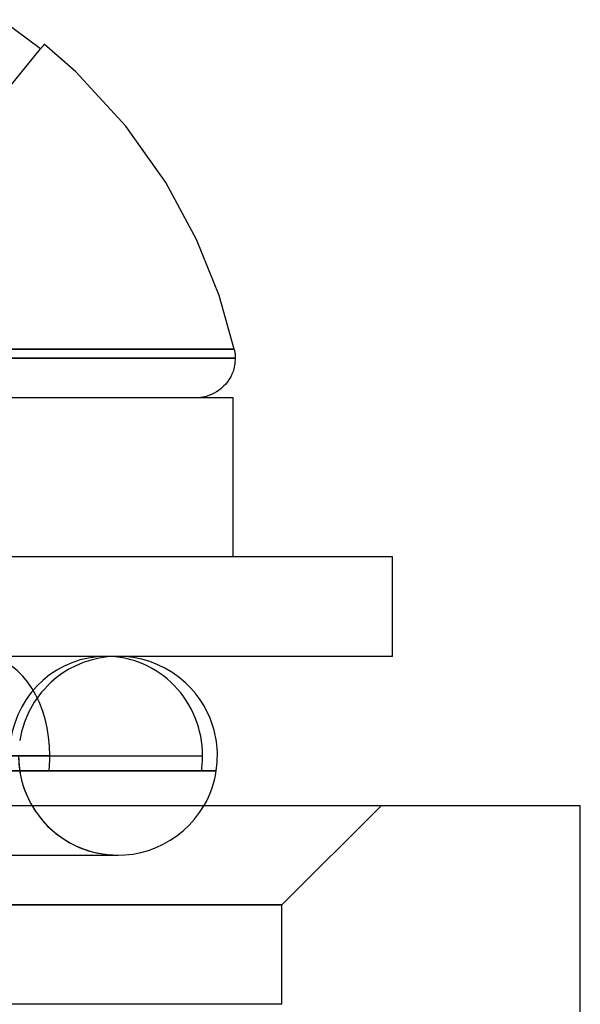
# Model space of a CAD drawing. Header units: millimetres. Extents: x -49.5 to 48, y -16 to 42.2.
# Tile 33 of 34: x 18.2 to 21, y 36.8 to 41.7. Entities that reach past the tile are written whole.
import ezdxf

# ---------------------------------------------------------------- set-up
doc = ezdxf.new("R2010")
doc.units = ezdxf.units.MM
doc.layers.add('MAIN-1', color=7, linetype='Continuous')
doc.layers.add('MAIN-2', color=7, linetype='Continuous')

msp = doc.modelspace()

# ---------------------------------------------------------------- linework, layer by layer
at = {"layer": 'MAIN-1'}
for p, q in [((18.3317, 41.5656), (18.1345, 41.7118)), ((18.3317, 41.5656), (18.3373, 41.5725)), ((18.3373, 41.5725), (18.3419, 41.5781)), ((18.3419, 41.5781), (18.3455, 41.5825)), ((18.3455, 41.5825), (18.3481, 41.5856)), ((18.3481, 41.5856), (18.3496, 41.5875)), ((18.3496, 41.5875), (18.3501, 41.5882)), ((18.5084, 41.4491), (18.35, 41.588)), ((18.7599, 41.1768), (18.5084, 41.4491)), ((18.9613, 40.8924), (18.7599, 41.1768)), ((19.1159, 40.6057), (18.9613, 40.8924)), ((19.2287, 40.3244), (19.1159, 40.6057)), ((19.3053, 40.054), (19.2287, 40.3244)), ((18.1607, 40.0539), (18.3107, 40.0539)), ((18.3107, 40.0539), (18.4706, 40.0539)), ((18.4706, 40.0539), (18.6112, 40.0538)), ((18.6112, 40.0538), (18.7337, 40.0538)), ((18.7337, 40.0538), (18.8391, 40.0538)), ((18.8391, 40.0538), (18.929, 40.0539)), ((18.929, 40.0539), (19.018, 40.054)), ((19.018, 40.054), (19.1171, 40.0541)), ((19.1171, 40.0541), (19.1838, 40.054)), ((19.1838, 40.054), (19.2305, 40.054)), ((19.2305, 40.054), (19.2744, 40.054)), ((19.2744, 40.054), (19.2975, 40.054)), ((19.2975, 40.054), (19.3053, 40.054)), ((19.3053, 40.054), (19.3061, 40.0503)), ((19.3061, 40.0503), (19.3069, 40.0466)), ((19.3069, 40.0466), (19.3075, 40.0429)), ((19.3075, 40.0429), (19.3081, 40.0392)), ((19.3081, 40.0392), (19.3087, 40.0355)), ((19.3087, 40.0355), (19.3091, 40.0317)), ((19.3091, 40.0317), (19.3095, 40.028)), ((19.3095, 40.028), (19.3098, 40.0243)), ((19.3098, 40.0243), (19.3101, 40.0205)), ((19.3101, 40.0205), (19.3103, 40.0168)), ((18.2953, 40.0093), (18.1566, 40.0093)), ((18.4312, 40.0093), (18.2953, 40.0093)), ((18.5627, 40.0093), (18.4312, 40.0093)), ((18.6885, 40.0093), (18.5627, 40.0093)), ((18.8069, 40.0093), (18.6885, 40.0093)), ((18.9163, 40.0093), (18.8069, 40.0093)), ((19.0152, 40.0093), (18.9163, 40.0093)), ((19.1019, 40.0093), (19.0152, 40.0093)), ((19.1751, 40.0093), (19.1019, 40.0093)), ((19.2334, 40.0093), (19.1751, 40.0093)), ((19.2759, 40.0093), (19.2334, 40.0093)), ((19.3017, 40.0093), (19.2759, 40.0093)), ((19.3104, 40.0093), (19.3017, 40.0093)), ((19.3087, 39.983), (19.3032, 39.9559)), ((19.3104, 40.0093), (19.3087, 39.983)), ((19.3103, 40.0168), (19.3104, 40.013)), ((19.3104, 40.013), (19.3104, 40.0093)), ((19.2936, 39.929), (19.2872, 39.9158)), ((19.2989, 39.9424), (19.2936, 39.929)), ((19.3032, 39.9559), (19.2989, 39.9424)), ((19.2621, 39.8789), (19.2518, 39.8678)), ((19.2714, 39.8906), (19.2621, 39.8789)), ((19.2798, 39.903), (19.2714, 39.8906)), ((19.2872, 39.9158), (19.2798, 39.903)), ((19.1773, 39.8208), (19.1637, 39.8165)), ((19.1907, 39.8261), (19.1773, 39.8208)), ((19.2039, 39.8325), (19.1907, 39.8261)), ((19.2167, 39.8399), (19.2039, 39.8325)), ((19.229, 39.8483), (19.2167, 39.8399)), ((19.2408, 39.8576), (19.229, 39.8483)), ((19.2518, 39.8678), (19.2408, 39.8576)), ((19.3, 39.8093), (13.9, 39.8093)), ((19.1367, 39.811), (19.1104, 39.8093)), ((19.1637, 39.8165), (19.1367, 39.811)), ((19.3, 39.0093), (19.3, 39.8093)), ((20.1, 39.0093), (13.1, 39.0093)), ((20.1, 38.5093), (20.1, 39.0093)), ((20.1, 38.5093), (13.1, 38.5093)), ((18.7542, 38.5081), (18.7208, 38.5093)), ((18.7974, 38.5034), (18.7542, 38.5081)), ((18.84, 38.4948), (18.7974, 38.5034)), ((18.8816, 38.4827), (18.84, 38.4948)), ((18.9216, 38.4672), (18.8816, 38.4827)), ((18.9597, 38.4485), (18.9216, 38.4672)), ((18.9957, 38.427), (18.9597, 38.4485)), ((19.029, 38.403), (18.9957, 38.427)), ((19.0597, 38.3769), (19.029, 38.403)), ((19.0875, 38.3492), (19.0597, 38.3769)), ((19.1124, 38.3201), (19.0875, 38.3492)), ((19.1344, 38.2902), (19.1124, 38.3201)), ((19.1536, 38.2598), (19.1344, 38.2902)), ((19.1837, 38.1984), (19.1536, 38.2598)), ((19.2039, 38.1383), (19.1837, 38.1984)), ((19.2157, 38.081), (19.2039, 38.1383)), ((19.2205, 38.0273), (19.2157, 38.081)), ((13.9792, 38.0093), (19.146, 38.0093)), ((19.2198, 37.9778), (19.2205, 38.0273)), ((19.2149, 37.9327), (19.2198, 37.9778)), ((19.2149, 37.9327), (19.1402, 37.9327)), ((16.0445, 37.7591), (21.0445, 37.7591)), ((21.0445, 33.7591), (21.0445, 37.7591))]:
    msp.add_line(p, q, dxfattribs=at)
msp.add_arc((18.7208, 38.0093), 0.5, 329.9792, 351.1927, dxfattribs=at)
for start_param, end_param in [(-1.570796, 0.000741), (-1.724513, -1.570796)]:
    msp.add_ellipse((18.6602, 38.0093), major_axis=(0, 0.5), ratio=0.97143, start_param=start_param, end_param=end_param, dxfattribs=at)
at = {"layer": 'MAIN-2'}
for p, q in [((17.2341, 40.2144), (18.3317, 41.5656)), ((18.131, 40.0539), (18.2667, 40.0539)), ((18.2667, 40.0539), (18.1311, 40.0539)), ((18.3107, 40.0539), (18.1607, 40.0539)), ((18.2667, 40.0539), (18.4286, 40.0539)), ((18.4287, 40.0539), (18.2667, 40.0539)), ((18.4706, 40.0538), (18.3107, 40.0539)), ((18.4286, 40.0539), (18.5718, 40.0538)), ((18.5719, 40.0538), (18.4287, 40.0539)), ((18.6113, 40.0538), (18.4706, 40.0538)), ((18.5718, 40.0538), (18.6972, 40.0538)), ((18.6972, 40.0538), (18.5719, 40.0538)), ((18.7337, 40.0538), (18.6113, 40.0538)), ((18.6972, 40.0538), (18.8058, 40.0538)), ((18.8058, 40.0538), (18.6972, 40.0538)), ((18.8391, 40.0538), (18.7337, 40.0538)), ((18.8058, 40.0538), (18.899, 40.0539)), ((18.899, 40.0539), (18.8058, 40.0538)), ((18.929, 40.0539), (18.8391, 40.0538)), ((18.899, 40.0539), (18.9781, 40.054)), ((18.9781, 40.054), (18.899, 40.0539)), ((19.018, 40.054), (18.929, 40.0539)), ((18.9781, 40.054), (19.0827, 40.054)), ((19.0827, 40.054), (18.9781, 40.054)), ((19.1171, 40.0541), (19.018, 40.054)), ((19.0827, 40.054), (19.1597, 40.0541)), ((19.1597, 40.0541), (19.0827, 40.054)), ((19.1838, 40.054), (19.1171, 40.0541)), ((19.1597, 40.0541), (19.2104, 40.054)), ((19.2105, 40.054), (19.1597, 40.0541)), ((19.2305, 40.054), (19.1838, 40.054)), ((19.2104, 40.054), (19.259, 40.0541)), ((19.259, 40.0541), (19.2105, 40.054)), ((19.2744, 40.054), (19.2305, 40.054)), ((19.259, 40.0541), (19.2873, 40.054)), ((19.2873, 40.054), (19.259, 40.0541)), ((19.2975, 40.054), (19.2744, 40.054)), ((19.2873, 40.054), (19.3034, 40.054)), ((19.3034, 40.054), (19.2873, 40.054)), ((19.3053, 40.054), (19.2975, 40.054)), ((19.3034, 40.054), (19.3034, 40.054)), ((18.2391, 40.0093), (18.1018, 40.0093)), ((18.1304, 40.0093), (18.2674, 40.0093)), ((18.1566, 40.0093), (18.2953, 40.0093)), ((18.3742, 40.0093), (18.2391, 40.0093)), ((18.2674, 40.0093), (18.4018, 40.0093)), ((18.2953, 40.0093), (18.4312, 40.0093)), ((18.5057, 40.0093), (18.3742, 40.0093)), ((18.4018, 40.0093), (18.5324, 40.0093)), ((18.4312, 40.0093), (18.5627, 40.0093)), ((18.6322, 40.0093), (18.5057, 40.0093)), ((18.5324, 40.0093), (18.6577, 40.0093)), ((18.5627, 40.0093), (18.6885, 40.0093)), ((18.7523, 40.0093), (18.6322, 40.0093)), ((18.6577, 40.0093), (18.7763, 40.0093)), ((18.6885, 40.0093), (18.8069, 40.0093)), ((18.8644, 40.0093), (18.7523, 40.0093)), ((18.7763, 40.0093), (18.8866, 40.0093)), ((18.8069, 40.0093), (18.9163, 40.0093)), ((18.9671, 40.0093), (18.8644, 40.0093)), ((18.8866, 40.0093), (18.987, 40.0093)), ((18.9163, 40.0093), (19.0152, 40.0093)), ((19.0587, 40.0093), (18.9671, 40.0093)), ((18.987, 40.0093), (19.0762, 40.0093)), ((19.0152, 40.0093), (19.1019, 40.0093)), ((19.1379, 40.0093), (19.0587, 40.0093)), ((19.0762, 40.0093), (19.1527, 40.0093)), ((19.1019, 40.0093), (19.1751, 40.0093)), ((19.2034, 40.0093), (19.1379, 40.0093)), ((19.1527, 40.0093), (19.2151, 40.0093)), ((19.1751, 40.0093), (19.2334, 40.0093)), ((19.254, 40.0093), (19.2034, 40.0093)), ((19.2151, 40.0093), (19.2626, 40.0093)), ((19.2334, 40.0093), (19.2759, 40.0093)), ((19.2889, 40.0093), (19.254, 40.0093)), ((19.2626, 40.0093), (19.2941, 40.0093)), ((19.2759, 40.0093), (19.3017, 40.0093)), ((19.3073, 40.0093), (19.2889, 40.0093)), ((19.2941, 40.0093), (19.3091, 40.0093)), ((19.3017, 40.0093), (19.3104, 40.0093)), ((19.3091, 40.0093), (19.3073, 40.0093)), ((18.5853, 38.4906), (18.5463, 38.4778)), ((18.5854, 38.4906), (18.5464, 38.4778)), ((18.6261, 38.5002), (18.5853, 38.4906)), ((18.6262, 38.5002), (18.5854, 38.4906)), ((18.6681, 38.5065), (18.6261, 38.5002)), ((18.6682, 38.5065), (18.6262, 38.5002)), ((18.7208, 38.5093), (18.6681, 38.5065)), ((18.7208, 38.5093), (18.6682, 38.5065)), ((18.4742, 38.4442), (18.4417, 38.4241)), ((18.4743, 38.4443), (18.4418, 38.4241)), ((18.5091, 38.4622), (18.4742, 38.4442)), ((18.5092, 38.4623), (18.4743, 38.4443)), ((18.5463, 38.4778), (18.5091, 38.4622)), ((18.5464, 38.4778), (18.5092, 38.4623)), ((18.4117, 38.4022), (18.3842, 38.379)), ((18.4117, 38.4023), (18.3843, 38.379)), ((18.4418, 38.4241), (18.4117, 38.4023)), ((18.4417, 38.4241), (18.4117, 38.4022)), ((18.3843, 38.379), (18.337, 38.3297)), ((18.3842, 38.379), (18.337, 38.3297)), ((18.337, 38.3297), (18.2995, 38.2786)), ((18.337, 38.3297), (18.2995, 38.2785)), ((18.2995, 38.2786), (18.2709, 38.2274)), ((18.2995, 38.2785), (18.2709, 38.2274)), ((18.2709, 38.2274), (18.25, 38.1777)), ((18.2709, 38.2274), (18.2501, 38.1777)), ((18.2501, 38.1777), (18.2357, 38.1303)), ((18.25, 38.1777), (18.2357, 38.1303)), ((18.2357, 38.1303), (18.2267, 38.0858)), ((18.2357, 38.1303), (18.2267, 38.0858)), ((18.2267, 38.0858), (18.2254, 38.0858)), ((18.3782, 38.0093), (13.9792, 38.0093)), ((18.1369, 37.9327), (18.2303, 37.9327)), ((18.2708, 37.9327), (18.1416, 37.9327)), ((18.2303, 37.9327), (18.3204, 37.9327)), ((18.3934, 37.9327), (18.2708, 37.9327)), ((18.3204, 37.9327), (18.4071, 37.9327)), ((18.3742, 37.9327), (18.4482, 37.9327)), ((18.5091, 37.9327), (18.3934, 37.9327)), ((18.4071, 37.9327), (18.4901, 37.9327)), ((18.4482, 37.9327), (18.5205, 37.9327)), ((18.4901, 37.9327), (18.5692, 37.9327)), ((18.6174, 37.9327), (18.5091, 37.9327)), ((18.5205, 37.9327), (18.5908, 37.9327)), ((18.5692, 37.9327), (18.6443, 37.9327)), ((18.5908, 37.9327), (18.6587, 37.9327)), ((18.7178, 37.9327), (18.6174, 37.9327)), ((18.6443, 37.9327), (18.7154, 37.9327)), ((18.6587, 37.9327), (18.724, 37.9327)), ((18.7154, 37.9327), (18.7822, 37.9327)), ((18.8098, 37.9327), (18.7178, 37.9327)), ((18.724, 37.9327), (18.7864, 37.9327)), ((18.7822, 37.9327), (18.8447, 37.9327)), ((18.7864, 37.9327), (18.8456, 37.9327)), ((18.893, 37.9327), (18.8098, 37.9327)), ((18.8447, 37.9327), (18.9026, 37.9327)), ((18.8456, 37.9327), (18.9013, 37.9327)), ((18.967, 37.9327), (18.893, 37.9327)), ((18.9013, 37.9327), (18.9532, 37.9327)), ((18.9026, 37.9327), (18.9559, 37.9327)), ((18.9532, 37.9327), (19.001, 37.9327)), ((18.9559, 37.9327), (19.0045, 37.9327)), ((19.0318, 37.9327), (18.967, 37.9327)), ((19.001, 37.9327), (19.0445, 37.9327)), ((19.0045, 37.9327), (19.0482, 37.9327)), ((19.087, 37.9327), (19.0318, 37.9327)), ((19.0445, 37.9327), (19.0833, 37.9327)), ((19.0482, 37.9327), (19.0869, 37.9327)), ((19.0833, 37.9327), (19.1174, 37.9327)), ((19.0869, 37.9327), (19.1206, 37.9327)), ((19.1326, 37.9327), (19.087, 37.9327)), ((19.1174, 37.9327), (19.1466, 37.9327)), ((19.1206, 37.9327), (19.1492, 37.9327)), ((19.1684, 37.9327), (19.1326, 37.9327)), ((19.1466, 37.9327), (19.1708, 37.9327)), ((19.1492, 37.9327), (19.1728, 37.9327)), ((19.1941, 37.9327), (19.1684, 37.9327)), ((19.1708, 37.9327), (19.1899, 37.9327)), ((19.1728, 37.9327), (19.1911, 37.9327)), ((19.1899, 37.9327), (19.2037, 37.9327)), ((19.1911, 37.9327), (19.2043, 37.9327)), ((19.2097, 37.9327), (19.1941, 37.9327)), ((19.2037, 37.9327), (19.2121, 37.9327)), ((19.2043, 37.9327), (19.2123, 37.9327)), ((19.2149, 37.9327), (19.2097, 37.9327)), ((19.2121, 37.9327), (19.2149, 37.9327)), ((19.2123, 37.9327), (19.2149, 37.9327)), ((19.5445, 37.2591), (20.0445, 37.7591)), ((21.0445, 37.7591), (21.0445, 37.7591)), ((18.1358, 37.5093), (18.4272, 37.5093)), ((18.4272, 37.5093), (18.6062, 37.5093)), ((18.6062, 37.5093), (18.6959, 37.5093)), ((18.6959, 37.5093), (18.7208, 37.5093)), ((18.7202, 37.5093), (18.7202, 37.5093)), ((18.7203, 37.5093), (18.7203, 37.5093)), ((-27.4555, 37.2591), (19.5445, 37.2591)), ((19.5445, 37.2591), (-24.4555, 37.2591)), ((19.5445, 36.7591), (19.5445, 37.2591)), ((19.5445, 36.7591), (-24.4555, 36.7591))]:
    msp.add_line(p, q, dxfattribs=at)
for end in [329.9792, 269.9701]:
    msp.add_arc((18.7208, 38.0093), 0.5, 180, end, dxfattribs=at)
for centre, ratio, start_param, end_param in [((18.0389, 38.0093), 0.678477, -1.570796, 1.417093), ((18.6602, 38.0093), 0.97143, 0.000741, 1.417093), ((18.0389, 38.0093), 0.678477, -1.7245, -1.570796)]:
    msp.add_ellipse(centre, major_axis=(0, 0.5), ratio=ratio, start_param=start_param, end_param=end_param, dxfattribs=at)

doc.saveas('drawing.dxf')
